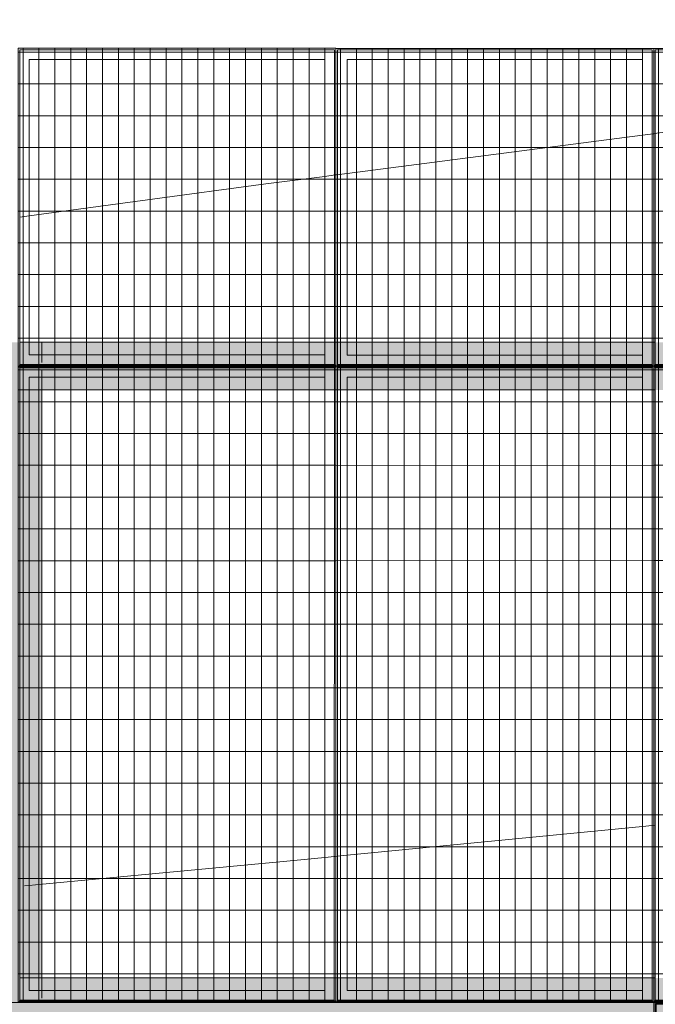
# Model space of a CAD drawing. Header units: metres. Extents: x -373759 to -373409, y 810976 to 811228.
# Tile 56 of 153: x -373622.38 to -373620.38, y 811117.88 to 811120.97. Entities that reach past the tile are written whole.
import ezdxf

# ---------------------------------------------------------------- set-up
doc = ezdxf.new("R2010")
doc.units = ezdxf.units.M
doc.header["$XCLIPFRAME"] = 2
doc.layers.add('A-GENM', color=7, linetype='Continuous', lineweight=5)
doc.layers.add('S-BEAM', color=7, linetype='Continuous', lineweight=5)
for name, color, linetype, lineweight, true_color in [('BASE ALAMEDA JULIO MULLER 1_explodidoR01_dwg', 7, 'Continuous', 5, 0x767676), ('Curva_Intermediária', 7, 'Continuous', 9, 0x656565), ('Curva_Mestra', 7, 'Continuous', 40, 0xa55200)]:
    doc.layers.add(name, color=color, linetype=linetype, lineweight=lineweight, true_color=true_color)
picture_1 = doc.add_image_def('image1.jpg', size_in_pixel=(999, 584))
pattern_1 = [(270, (3125.54, 1874.46), (100, 6e-15), []), (0, (3125.54, 1874.46), (0, 50), [])]

# ---------------------------------------------------------------- blocks, each defined once
blk = doc.blocks.new('BASE ALAMEDA JULIO MULLER 1_explodidoR01_dwg-478056-PISTA INFERIOR PARTE 1')
at = {"layer": 'Curva_Intermediária', "color": 9, "lineweight": 5, "true_color": 0xc0c0c0}
for p, q in [((3982.4, 891645.9), (3967.4, 891648.7)), ((4021.9, 891638.6), (3982.4, 891645.9)), ((4930.8, 891471.4), (4901.1, 891476.7)), ((4939.6, 891469.8), (4931.9, 891471.2)), ((4970.3, 891464.2), (4940.7, 891469.6)), ((5889.9, 891298.1), (4970.3, 891464.2)), ((5919.6, 891292.8), (5889.9, 891298.1)), ((5928.1, 891291.2), (5920.9, 891292.5))]:
    blk.add_line(p, q, dxfattribs=at)
at = {"layer": 'Curva_Intermediária', "color": 9, "lineweight": 5, "true_color": 0xc0c0c0, "flags": 128}
blk.add_lwpolyline([(4901.1, 891476.7), (4804.5, 891494.2), (4024, 891638.2)], dxfattribs=at)
at = {"layer": 'Curva_Mestra', "color": 9, "lineweight": 5, "true_color": 0xc0c0c0}
for p, q in [((4527.1, 893676.7), (4557.1, 893672.4)), ((4557.1, 893672.4), (5300.5, 893566.2)), ((5300.5, 893566.2), (5485.8, 893538.6)), ((5485.8, 893538.6), (5518.7, 893533.8)), ((5522.7, 893533.2), (5555.6, 893528.3)), ((5555.6, 893528.3), (6483.2, 893390.5)), ((6483.2, 893390.5), (6516.8, 893385.5)), ((6519.5, 893385.1), (6553, 893380.1))]:
    blk.add_line(p, q, dxfattribs=at)
blk = doc.blocks.new('_EME_ GRADEX PISO 2X1  - _EME_ GRADEX PISO 2X1 -V177-PISTA INFERIOR PARTE 1')
at = {"layer": 'A-GENM', "true_color": 0xaaaaaa}
h = blk.add_hatch(dxfattribs=at)
h.set_pattern_fill('FP_3', color=253, style=0, pattern_type=2)
h.set_pattern_definition([(0, (0, 0), (0, 100), []), (90, (0, 0), (-50, 3e-15), [])])
h.paths.add_polyline_path([(5, -992), (1992, -992), (1992, -8), (5, -8), (5, -268.3)], flags=0)
at = {"layer": 'A-GENM', "color": 253, "true_color": 0xaaaaaa}
for p, q in [((2000, 0), (0, 0)), ((0, 0), (0, -1000)), ((0, -1000), (0, 0)), ((0, 0), (2000, 0)), ((2000, -1000), (2000, 0)), ((5, -5), (1995, -5)), ((5, -995), (5, -5)), ((5, -5), (1995, -5)), ((5, -8), (5, -5)), ((5, -992), (5, -8)), ((1992, -8), (5, -8)), ((5, -8), (5, -992)), ((5, -992), (5, -8)), ((5, -8), (1992, -8)), ((1992, -992), (1992, -8)), ((1992, -8), (1992, -992)), ((1995, -5), (1995, -995)), ((1995, -5), (1995, -995)), ((2000, 0), (2000, -1000)), ((1965, -35), (35, -35)), ((35, -35), (35, -965)), ((35, -965), (35, -35)), ((35, -35), (1965, -35)), ((1965, -965), (1965, -35)), ((1965, -35), (1965, -965)), ((35, -965), (1965, -965)), ((1965, -965), (35, -965)), ((0, -1000), (2000, -1000)), ((2000, -1000), (0, -1000)), ((5, -995), (5, -992)), ((5, -992), (1992, -992)), ((1992, -992), (5, -992)), ((1995, -995), (5, -995)), ((1995, -995), (5, -995))]:
    blk.add_line(p, q, dxfattribs=at)
blk = doc.blocks.new('_EME_ GRADEX PISO 3X1  - _EME_ GRADEX PISO 3X1 -V183-PISTA INFERIOR PARTE 1')
at = {"layer": 'A-GENM', "true_color": 0xaaaaaa}
h = blk.add_hatch(dxfattribs=at)
h.set_pattern_fill('FP_1', color=253, style=0, pattern_type=2)
h.set_pattern_definition(pattern_1)
h.paths.add_polyline_path([(0, -1000), (3000, -1000), (3000, 0), (0, 0), (0, -903.1)], flags=0)
at = {"layer": 'A-GENM', "color": 253, "true_color": 0xaaaaaa}
for p, q in [((0, -1000), (0, 0)), ((0, 0), (2000, 0)), ((2000, 0), (0, 0)), ((0, 0), (0, -1000)), ((0, -1000), (0, 0)), ((0, 0), (3000, 0)), ((3000, 0), (0, 0)), ((0, 0), (0, -1000)), ((2000, 0), (2000, -1000)), ((2000, -1000), (2000, 0)), ((3000, 0), (3000, -1000)), ((3000, -1000), (3000, 0)), ((5, -5), (1995, -5)), ((5, -995), (5, -5)), ((5, -5), (1995, -5)), ((5, -995), (5, -5)), ((1995, -5), (1995, -995)), ((1995, -5), (1995, -995)), ((2000, -1000), (2000, 0)), ((2000, 0), (3000, 0)), ((3000, 0), (2000, 0)), ((2000, 0), (2000, -1000)), ((2005, -5), (2995, -5)), ((2005, -995), (2005, -5)), ((2005, -5), (2995, -5)), ((2005, -995), (2005, -5)), ((2995, -5), (2995, -995)), ((2995, -5), (2995, -995)), ((3000, 0), (3000, -1000)), ((3000, -1000), (3000, 0)), ((1965, -35), (35, -35)), ((35, -35), (35, -965)), ((35, -965), (35, -35)), ((35, -35), (1965, -35)), ((1965, -965), (1965, -35)), ((1965, -35), (1965, -965)), ((2965, -35), (2035, -35)), ((2035, -35), (2035, -965)), ((2035, -965), (2035, -35)), ((2035, -35), (2965, -35)), ((2965, -965), (2965, -35)), ((2965, -35), (2965, -965)), ((35, -965), (1965, -965)), ((1965, -965), (35, -965)), ((2035, -965), (2965, -965)), ((2965, -965), (2035, -965)), ((2000, -1000), (0, -1000)), ((0, -1000), (2000, -1000)), ((3000, -1000), (0, -1000)), ((0, -1000), (3000, -1000)), ((1995, -995), (5, -995)), ((1995, -995), (5, -995)), ((3000, -1000), (2000, -1000)), ((2000, -1000), (3000, -1000)), ((2995, -995), (2005, -995)), ((2995, -995), (2005, -995))]:
    blk.add_line(p, q, dxfattribs=at)
blk = doc.blocks.new('_EME_ GRADEX PISO 3X1  - _EME_ GRADEX PISO 3X1 -V186-PISTA INFERIOR PARTE 1')
at = {"layer": 'A-GENM', "true_color": 0xaaaaaa}
h = blk.add_hatch(dxfattribs=at)
h.set_pattern_fill('FP_4', color=253, style=0, pattern_type=2)
h.set_pattern_definition([(90, (3125.54, -1874.46), (100, -6e-15), []), (0, (3125.54, -1874.46), (0, -50), [])])
h.paths.add_polyline_path([(0, 0), (3000, 0), (3000, 1000), (0, 1000), (0, 209.8)], flags=0)
at = {"layer": 'A-GENM', "color": 253, "true_color": 0xaaaaaa}
for p, q in [((0, 0), (0, 1000)), ((0, 1000), (2000, 1000)), ((2000, 1000), (0, 1000)), ((0, 1000), (0, 0)), ((0, 0), (0, 1000)), ((0, 1000), (3000, 1000)), ((3000, 1000), (0, 1000)), ((0, 1000), (0, 0)), ((5, 5), (5, 995)), ((5, 995), (1995, 995)), ((5, 995), (1995, 995)), ((5, 5), (5, 995)), ((1995, 995), (1995, 5)), ((1995, 995), (1995, 5)), ((2000, 1000), (2000, 0)), ((2000, 0), (2000, 1000)), ((2000, 0), (2000, 1000)), ((2000, 1000), (3000, 1000)), ((3000, 1000), (2000, 1000)), ((2000, 1000), (2000, 0)), ((2005, 5), (2005, 995)), ((2005, 995), (2995, 995)), ((2005, 995), (2995, 995)), ((2005, 5), (2005, 995)), ((2995, 995), (2995, 5)), ((2995, 995), (2995, 5)), ((3000, 1000), (3000, 0)), ((3000, 0), (3000, 1000)), ((3000, 1000), (3000, 0)), ((3000, 0), (3000, 1000)), ((1965, 965), (35, 965)), ((35, 965), (35, 35)), ((35, 35), (35, 965)), ((35, 965), (1965, 965)), ((1965, 35), (1965, 965)), ((1965, 965), (1965, 35)), ((2035, 965), (2035, 35)), ((2965, 965), (2035, 965)), ((2035, 965), (2965, 965)), ((2035, 35), (2035, 965)), ((2965, 35), (2965, 965)), ((2965, 965), (2965, 35)), ((35, 35), (1965, 35)), ((1965, 35), (35, 35)), ((2035, 35), (2965, 35)), ((2965, 35), (2035, 35)), ((2000, 0), (0, 0)), ((0, 0), (2000, 0)), ((3000, 0), (0, 0)), ((0, 0), (3000, 0)), ((1995, 5), (5, 5)), ((1995, 5), (5, 5)), ((3000, 0), (2000, 0)), ((2000, 0), (3000, 0)), ((2995, 5), (2005, 5)), ((2995, 5), (2005, 5))]:
    blk.add_line(p, q, dxfattribs=at)
blk = doc.blocks.new('_EME_ GRADEX PISO 3X1  - _EME_ GRADEX PISO 3X1 -3587918-PISTA INFERIOR PARTE 1')
at = {"layer": 'A-GENM', "true_color": 0xaaaaaa}
h = blk.add_hatch(dxfattribs=at)
h.set_pattern_fill('FP_1', color=253, style=0, pattern_type=2)
h.set_pattern_definition(pattern_1)
h.paths.add_polyline_path([(0, -1000), (3000, -1000), (3000, 0), (0, 0), (0, -502.1)], flags=0)
at = {"layer": 'A-GENM', "color": 253, "true_color": 0xaaaaaa}
for p, q in [((0, -1000), (0, 0)), ((0, 0), (2000, 0)), ((2000, 0), (0, 0)), ((0, 0), (0, -1000)), ((0, -1000), (0, 0)), ((0, 0), (3000, 0)), ((3000, 0), (0, 0)), ((0, 0), (0, -1000)), ((2000, 0), (2000, -1000)), ((2000, -1000), (2000, 0)), ((3000, 0), (3000, -1000)), ((3000, -1000), (3000, 0)), ((5, -5), (1995, -5)), ((5, -995), (5, -5)), ((5, -5), (1995, -5)), ((5, -995), (5, -5)), ((1995, -5), (1995, -995)), ((1995, -5), (1995, -995)), ((2000, -1000), (2000, 0)), ((2000, 0), (3000, 0)), ((3000, 0), (2000, 0)), ((2000, 0), (2000, -1000)), ((2005, -5), (2995, -5)), ((2005, -995), (2005, -5)), ((2005, -5), (2995, -5)), ((2005, -995), (2005, -5)), ((2995, -5), (2995, -995)), ((2995, -5), (2995, -995)), ((3000, 0), (3000, -1000)), ((3000, -1000), (3000, 0)), ((1965, -35), (35, -35)), ((35, -35), (35, -965)), ((35, -965), (35, -35)), ((35, -35), (1965, -35)), ((1965, -965), (1965, -35)), ((1965, -35), (1965, -965)), ((2965, -35), (2035, -35)), ((2035, -35), (2035, -965)), ((2035, -965), (2035, -35)), ((2035, -35), (2965, -35)), ((2965, -965), (2965, -35)), ((2965, -35), (2965, -965)), ((35, -965), (1965, -965)), ((1965, -965), (35, -965)), ((2035, -965), (2965, -965)), ((2965, -965), (2035, -965)), ((2000, -1000), (0, -1000)), ((0, -1000), (2000, -1000)), ((3000, -1000), (0, -1000)), ((0, -1000), (3000, -1000)), ((1995, -995), (5, -995)), ((1995, -995), (5, -995)), ((3000, -1000), (2000, -1000)), ((2000, -1000), (3000, -1000)), ((2995, -995), (2005, -995)), ((2995, -995), (2005, -995))]:
    blk.add_line(p, q, dxfattribs=at)
blk = doc.blocks.new('M_W-Wide Flange - VIGA I 15X17-3833969-PISTA INFERIOR PARTE 1')
at = {"layer": 'S-BEAM', "true_color": 0xff8080, "transparency": 33554432}
h = blk.add_hatch(color=11, dxfattribs=at)
h.paths.add_polyline_path([(-10510, 75), (-11490, 75), (-11490, 19.8), (-10510, 19.8)], flags=0)
h.paths.add_polyline_path([(11488.8, 19.8), (11488.8, 75), (-10510, 75), (-10510, 19.8), (-7337.4, 19.8), (11485.1, 19.8)], flags=0)
h.paths.add_polyline_path([(10455, 35), (10455, 35), (10485, 35)], flags=0)
h.paths.add_polyline_path([(8455, 35), (8455, 35), (8485, 35)], flags=0)
h.paths.add_polyline_path([(6455, 35), (6455, 35), (6485, 35)], flags=0)
h.paths.add_polyline_path([(4455, 35), (4455, 35), (4485, 35)], flags=0)
h.paths.add_polyline_path([(2455, 35), (2455, 35), (2485, 35)], flags=0)
h = blk.add_hatch(color=11, dxfattribs=at)
h.paths.add_polyline_path([(11488.8, -75), (11488.8, 75), (-11490, 75), (-11490, -75), (11485, -75)], flags=0)
h.paths.add_polyline_path([(10485, -5), (10485, -5), (10490, -5)], flags=0)
h.paths.add_polyline_path([(8485, -5), (8485, -5), (8490, -5)], flags=0)
h.paths.add_polyline_path([(6485, -5), (6485, -5), (6490, -5)], flags=0)
h.paths.add_polyline_path([(4485, -5), (4485, -5), (4490, -5)], flags=0)
h.paths.add_polyline_path([(2485, -5), (2485, -5), (2490, -5)], flags=0)
h.paths.add_polyline_path([(485, -5), (485, -5), (490, -5)], flags=0)
h.paths.add_polyline_path([(-1515, -5), (-1515, -5), (-1510, -5)], flags=0)
h.paths.add_polyline_path([(-3515, -5), (-3515, -5), (-3510, -5)], flags=0)
h.paths.add_polyline_path([(-3545, -5), (-3545, -5), (-3528.6, -5)], flags=0)
h.paths.add_polyline_path([(-5515, -5), (-5515, -5), (-5510, -5)], flags=0)
h.paths.add_polyline_path([(-7515, -5), (-7515, -5), (-7510, -5)], flags=0)
h.paths.add_polyline_path([(-9515, -5), (-9515, -5), (-9510, -5)], flags=0)
h.paths.add_polyline_path([(1490, 0), (1490, 5), (1490, 5)], flags=0)
h.paths.add_polyline_path([(-6510, 0), (-6510, 5), (-6510, 5)], flags=0)
h.paths.add_polyline_path([(9490, 0), (9490, 5), (9490, 5)], flags=0)
h.paths.add_polyline_path([(7490, 0), (7490, 5), (7490, 5)], flags=0)
h.paths.add_polyline_path([(7495, 0), (7495, 0), (7525, 0)], flags=0)
h.paths.add_polyline_path([(5495, 0), (5495, 0), (5525, 0)], flags=0)
h.paths.add_polyline_path([(5490, 0), (5490, 5), (5490, 5)], flags=0)
h.paths.add_polyline_path([(3490, 0), (3490, 5), (3490, 5)], flags=0)
h.paths.add_polyline_path([(-510, 0), (-510, 5), (-510, 5)], flags=0)
h.paths.add_polyline_path([(-505, 0), (-505, 0), (-475, 0)], flags=0)
h.paths.add_polyline_path([(-2505, 0), (-2505, 0), (-2475, 0)], flags=0)
h.paths.add_polyline_path([(-2510, 0), (-2510, 5), (-2510, 5)], flags=0)
h.paths.add_polyline_path([(-4510, 0), (-4510, 5), (-4510, 5), (-4510, 0)], flags=0)
h.paths.add_polyline_path([(-6505, 0), (-6505, 0), (-6475, 0)], flags=0)
h.paths.add_polyline_path([(-8505, 0), (-8505, 0), (-8475, 0)], flags=0)
h.paths.add_polyline_path([(-8510, 0), (-8510, 5), (-8510, 5)], flags=0)
h.paths.add_polyline_path([(-10510, 0), (-10510, 5), (-10510, 5)], flags=0)
h = blk.add_hatch(color=11, dxfattribs=at)
h.paths.add_polyline_path([(11488.8, 2.7), (11488.8, 19.8), (-11490, 19.7), (-11490, 2.7), (11487.2, 2.7)], flags=0)
h.paths.add_polyline_path([(495, 5), (495, 5), (525, 5)], flags=0)
h.paths.add_polyline_path([(-8515, 5), (-8515, 5), (-8524.5, 4.9)], flags=0)
h.paths.add_polyline_path([(280.2, 5), (280.2, 5), (455, 5)], flags=0)
h.paths.add_polyline_path([(-475, 5), (-475, 5), (-354.6, 5)], flags=0)
h.paths.add_polyline_path([(-10515, 5), (-10515, 5), (-10522, 5)], flags=0)
h = blk.add_hatch(color=11, dxfattribs=at)
h.paths.add_polyline_path([(11488.8, -19.7), (11487.3, -2.8), (-11490, -5.5), (-11490, -19.7), (11485, -19.7)], flags=0)
h.paths.add_polyline_path([(10525, -5), (10525, -5), (10583.8, -5)], flags=0)
h.paths.add_polyline_path([(10485, -5), (10485, -5), (10490, -5)], flags=0)
h.paths.add_polyline_path([(10490, -5), (10490, -5), (10495, -5)], flags=0)
h.paths.add_polyline_path([(8455, -5), (8455, -5), (8485, -5)], flags=0)
h.paths.add_polyline_path([(10525, -3.3), (10525, -3.3), (11071.6, -3.3)], flags=0)
h = blk.add_hatch(color=11, dxfattribs=at)
h.paths.add_polyline_path([(10490, -19.7), (10489.9, -19.7), (-11490, -20), (-11490, -75), (10490, -75)], flags=0)
h.paths.add_polyline_path([(11488.8, -75), (11488.8, -19.7), (10490, -19.7), (10490.2, -75), (11485, -75)], flags=0)
at = {"layer": 'S-BEAM', "color": 1, "true_color": 0xff0000}
for p, q in [((-5476.3, 75), (-5505, 75)), ((-5505, 75), (-5476.3, 75)), ((-5505, 75), (-5476.3, 75)), ((-5505, 75), (-5476.3, 75)), ((-4545, 75), (-5475, 75)), ((-5475, 75), (-4545, 75)), ((-5475, 75), (-4545, 75)), ((-5475, 75), (-4545, 75)), ((-4515, 75), (-4543.8, 75)), ((-4543.8, 75), (-4515, 75)), ((-4543.8, 75), (-4515, 75)), ((-4543.8, 75), (-4515, 75)), ((-4505.4, 75), (-4514.7, 75)), ((-4514.7, 75), (-4505.4, 75)), ((-4514.7, 75), (-4505.4, 75)), ((-4514.7, 75), (-4505.4, 75)), ((-4476.3, 75), (-4505, 75)), ((-4505, 75), (-4476.3, 75)), ((-4505, 75), (-4476.3, 75)), ((-4505, 75), (-4476.3, 75)), ((-3545, 75), (-4475, 75)), ((-4475, 75), (-3545, 75)), ((-4475, 75), (-3545, 75)), ((-4475, 75), (-3545, 75)), ((-3515, 75), (-3543.8, 75)), ((-3543.8, 75), (-3515, 75)), ((-3543.8, 75), (-3515, 75)), ((-3543.8, 75), (-3515, 75)), ((-3505.4, 75), (-3514.7, 75)), ((-3514.7, 75), (-3505.4, 75)), ((-3514.7, 75), (-3505.4, 75)), ((-3514.7, 75), (-3505.4, 75)), ((-5509.8, -75), (-5505, -75)), ((-5509.8, -75), (-5505, -75)), ((-5509.8, -75), (-5505, -75)), ((-5509.8, -75), (-5505, -75)), ((-5503.9, -75), (-5475, -75)), ((-5503.9, -75), (-5475, -75)), ((-5503.9, -75), (-5475, -75)), ((-5503.9, -75), (-5475, -75)), ((-5475, -75), (-4545, -75)), ((-5475, -75), (-4545, -75)), ((-5475, -75), (-4545, -75)), ((-5475, -75), (-4545, -75)), ((-4545, -75), (-4516.1, -75)), ((-4545, -75), (-4516.1, -75)), ((-4545, -75), (-4516.1, -75)), ((-4545, -75), (-4516.1, -75)), ((-4515, -75), (-4510.2, -75)), ((-4515, -75), (-4510.2, -75)), ((-4515, -75), (-4510.2, -75)), ((-4515, -75), (-4510.2, -75)), ((-4509.8, -75), (-4505, -75)), ((-4509.8, -75), (-4505, -75)), ((-4509.8, -75), (-4505, -75)), ((-4509.8, -75), (-4505, -75)), ((-4503.9, -75), (-4475, -75)), ((-4503.9, -75), (-4475, -75)), ((-4503.9, -75), (-4475, -75)), ((-4503.9, -75), (-4475, -75)), ((-4475, -75), (-3545, -75)), ((-4475, -75), (-3545, -75)), ((-4475, -75), (-3545, -75)), ((-4475, -75), (-3545, -75)), ((-3545, -75), (-3516.1, -75)), ((-3545, -75), (-3516.1, -75)), ((-3545, -75), (-3516.1, -75)), ((-3545, -75), (-3516.1, -75)), ((-3515, -75), (-3510.2, -75)), ((-3515, -75), (-3510.2, -75)), ((-3515, -75), (-3510.2, -75)), ((-3515, -75), (-3510.2, -75)), ((-3509.8, -75), (-3505, -75)), ((-3509.8, -75), (-3505, -75)), ((-3509.8, -75), (-3505, -75)), ((-3509.8, -75), (-3505, -75))]:
    blk.add_line(p, q, dxfattribs=at)
at = {"layer": 'S-BEAM'}
for p, q in [((-4512.8, 2.7), (-5507.2, 2.7)), ((-3512.8, 2.7), (-4507.2, 2.7)), ((-2512.8, 2.7), (-3507.2, 2.7)), ((-4512.7, -2.8), (-5507.3, -2.8)), ((-3512.7, -2.8), (-4507.3, -2.8)), ((-2512.7, -2.8), (-3507.3, -2.8))]:
    blk.add_line(p, q, dxfattribs=at)
blk = doc.blocks.new('M_W-Wide Flange - VIGA I 15X17-V340-PISTA INFERIOR PARTE 1')
at = {"layer": 'S-BEAM', "true_color": 0xff8080, "transparency": 33554432}
h = blk.add_hatch(color=11, dxfattribs=at)
h.paths.add_polyline_path([(-10510, 75), (-11490, 75), (-11490, 19.8), (-10510, 19.8)], flags=0)
h.paths.add_polyline_path([(11488.8, 19.8), (11488.8, 75), (-10510, 75), (-10510, 19.8), (-7337.3, 19.8), (11485, 19.8)], flags=0)
h = blk.add_hatch(color=11, dxfattribs=at)
h.paths.add_polyline_path([(-3510, -5.9), (-3510, -5), (-3510, -5)], flags=0)
h.paths.add_polyline_path([(6490, -5.9), (6490, -5), (6490, -5)], flags=0)
h.paths.add_polyline_path([(11488.8, -75), (11488.8, 75), (-11490, 75), (-11490, -75), (11485, -75)], flags=0)
h.paths.add_polyline_path([(2490, -5), (2490, -5), (2490, 0)], flags=0)
h.paths.add_polyline_path([(-7510, -5), (-7510, -5), (-7510, 0)], flags=0)
h.paths.add_polyline_path([(7495, 0), (7495, 0), (7897.7, 0)], flags=0)
h.paths.add_polyline_path([(1495, 0), (1495, 0), (1490, 0)], flags=0)
h.paths.add_polyline_path([(1490, 0), (1490, 0), (1490, 5)], flags=0)
h.paths.add_polyline_path([(495, 0), (495, 0), (915, 0)], flags=0)
h.paths.add_polyline_path([(-3505, 0), (-3505, 0), (-2893.8, 0)], flags=0)
h.paths.add_polyline_path([(1490, 0), (1495, 5), (1495, 5)], flags=0)
h.paths.add_polyline_path([(-8505, 0), (-8505, 0), (-7972.1, 0)], flags=0)
h.paths.add_polyline_path([(-10505, 0), (-10505, 0), (-9876.5, 0)], flags=0)
h.paths.add_polyline_path([(-10510, 0), (-10510, 5), (-10510, 5)], flags=0)
h = blk.add_hatch(color=11, dxfattribs=at)
h.paths.add_polyline_path([(11488.8, 2.7), (11488.8, 19.8), (-11490, 19.7), (-11490, 2.7), (11487.2, 2.7)], flags=0)
h.paths.add_polyline_path([(280.2, 5), (280.2, 5), (455, 5)], flags=0)
h.paths.add_polyline_path([(-10510, 5), (-10510, 5), (-10510, 5)], flags=0)
h = blk.add_hatch(color=11, dxfattribs=at)
h.paths.add_polyline_path([(11488.8, -19.7), (11487.3, -2.8), (-11490, -5.5), (-11490, -19.7), (11485, -19.7)], flags=0)
h.paths.add_polyline_path([(11071.7, -5), (11071.7, -5), (11396.1, -5)], flags=0)
h.paths.add_polyline_path([(10525, -3.3), (10525, -3.3), (11071.7, -3.3)], flags=0)
at = {"layer": 'S-BEAM', "color": 1, "true_color": 0xff0000}
for p, q in [((-5475.6, 75), (-5505, 75)), ((-5505, 75), (-5475.6, 75)), ((-5505, 75), (-5475.6, 75)), ((-5505, 75), (-5475.6, 75)), ((-4545, 75), (-5475, 75)), ((-5475, 75), (-4545, 75)), ((-5475, 75), (-4545, 75)), ((-5475, 75), (-4545, 75)), ((-4515, 75), (-4544.4, 75)), ((-4544.4, 75), (-4515, 75)), ((-4544.4, 75), (-4515, 75)), ((-4544.4, 75), (-4515, 75)), ((-4505.2, 75), (-4514.8, 75)), ((-4514.8, 75), (-4505.2, 75)), ((-4514.8, 75), (-4505.2, 75)), ((-4514.8, 75), (-4505.2, 75)), ((-4475.6, 75), (-4505, 75)), ((-4505, 75), (-4475.6, 75)), ((-4505, 75), (-4475.6, 75)), ((-4505, 75), (-4475.6, 75)), ((-3545, 75), (-4475, 75)), ((-4475, 75), (-3545, 75)), ((-4475, 75), (-3545, 75)), ((-4475, 75), (-3545, 75)), ((-3515, 75), (-3544.4, 75)), ((-3544.4, 75), (-3515, 75)), ((-3544.4, 75), (-3515, 75)), ((-3544.4, 75), (-3515, 75)), ((-3505.2, 75), (-3514.8, 75)), ((-3514.8, 75), (-3505.2, 75)), ((-3514.8, 75), (-3505.2, 75)), ((-3514.8, 75), (-3505.2, 75))]:
    blk.add_line(p, q, dxfattribs=at)
at = {"layer": 'S-BEAM'}
for p, q in [((-4512.8, 2.7), (-5507.2, 2.7)), ((-3512.8, 2.7), (-4507.2, 2.7)), ((-2512.8, 2.7), (-3507.2, 2.7)), ((-3510, -2.8), (-7510, -2.8)), ((-2512.7, -2.8), (-3507.3, -2.8))]:
    blk.add_line(p, q, dxfattribs=at)

msp = doc.modelspace()

# ---------------------------------------------------------------- hatches: boundary and pattern name
at = {"layer": 'S-BEAM', "true_color": 0xff8080, "transparency": 33554432}
h = msp.add_hatch(color=11, dxfattribs=at)
h.paths.add_polyline_path([(-373622.3074, 811116.0062), (-373622.3074, 811119.9587), (-373622.4574, 811119.9587), (-373622.4574, 811116.0062)], flags=0)
h.paths.add_polyline_path([(-373622.4174, 811117.9187), (-373622.4174, 811117.9187), (-373622.4174, 811117.9587)], flags=0)
msp.add_hatch(color=11, dxfattribs=at).paths.add_polyline_path([(-373622.3626, 811116.0062), (-373622.3626, 811116.0063), (-373622.3626, 811119.9587), (-373622.3796, 811119.9587), (-373622.3771, 811116.0062), (-373622.3627, 811116.0062)], flags=0)
h = msp.add_hatch(color=11, dxfattribs=at)
h.paths.add_polyline_path([(-373622.3074, 811116.0062), (-373622.3074, 811119.9587), (-373622.3626, 811119.9587), (-373622.3626, 811116.0062)], flags=0)
h.paths.add_polyline_path([(-373622.3474, 811118.9507), (-373622.3474, 811118.9507), (-373622.3474, 811119.7461)], flags=0)

# ---------------------------------------------------------------- linework, layer by layer
at = {"layer": 'S-BEAM', "color": 1, "true_color": 0xff0000}
for p, q in [((-373622.3774, 811119.9587), (-373622.3486, 811119.9587)), ((-373622.3626, 811119.9587), (-373622.3746, 811119.9587)), ((-373622.3746, 811119.9587), (-373622.3626, 811119.9587)), ((-373622.3486, 811119.9587), (-373622.3746, 811119.9587)), ((-373622.3486, 811119.9587), (-373622.3626, 811119.9587)), ((-373622.3626, 811119.9587), (-373622.3486, 811119.9587)), ((-373622.3474, 811119.9587), (-373622.3074, 811119.9587)), ((-373622.3074, 811119.9587), (-373622.3474, 811119.9587)), ((-373622.3474, 811119.9587), (-373622.3074, 811119.9587)), ((-373622.3074, 811119.9587), (-373622.3474, 811119.9587)), ((-373622.3074, 811119.9187), (-373622.3074, 811119.9587)), ((-373622.3074, 811119.9187), (-373622.3074, 811119.9587)), ((-373622.3074, 811119.9187), (-373622.3074, 811119.9587)), ((-373622.3074, 811119.9187), (-373622.3074, 811119.9587)), ((-373622.3074, 811119.9034), (-373622.3074, 811119.9187)), ((-373622.3074, 811119.9034), (-373622.3074, 811119.9187)), ((-373622.3074, 811119.9034), (-373622.3074, 811119.9187)), ((-373622.3074, 811119.9034), (-373622.3074, 811119.9187)), ((-373622.3074, 811119.899), (-373622.3074, 811119.9023)), ((-373622.3074, 811119.899), (-373622.3074, 811119.9023)), ((-373622.3074, 811119.899), (-373622.3074, 811119.9023)), ((-373622.3074, 811119.899), (-373622.3074, 811119.9023)), ((-373622.3074, 811119.8949), (-373622.3074, 811119.8979)), ((-373622.3074, 811119.8949), (-373622.3074, 811119.8979)), ((-373622.3074, 811119.8949), (-373622.3074, 811119.8979)), ((-373622.3074, 811119.8949), (-373622.3074, 811119.8979)), ((-373622.3074, 811119.884), (-373622.3074, 811119.887)), ((-373622.3074, 811119.884), (-373622.3074, 811119.887)), ((-373622.3074, 811119.884), (-373622.3074, 811119.887)), ((-373622.3074, 811119.884), (-373622.3074, 811119.887)), ((-373622.3074, 811119.8799), (-373622.3074, 811119.8833)), ((-373622.3074, 811119.8799), (-373622.3074, 811119.8833)), ((-373622.3074, 811119.8799), (-373622.3074, 811119.8833)), ((-373622.3074, 811119.8799), (-373622.3074, 811119.8833)), ((-373622.3074, 811119.8683), (-373622.3074, 811119.8713)), ((-373622.3074, 811119.8683), (-373622.3074, 811119.8713)), ((-373622.3074, 811119.8683), (-373622.3074, 811119.8713)), ((-373622.3074, 811119.8683), (-373622.3074, 811119.8713)), ((-373622.3074, 811119.8487), (-373622.3074, 811119.8672)), ((-373622.3074, 811119.8487), (-373622.3074, 811119.8672)), ((-373622.3074, 811119.8487), (-373622.3074, 811119.8672)), ((-373622.3074, 811119.8487), (-373622.3074, 811119.8672)), ((-373622.3074, 811119.8087), (-373622.3074, 811119.8487)), ((-373622.3074, 811119.8087), (-373622.3074, 811119.8487)), ((-373622.3074, 811119.8087), (-373622.3074, 811119.8487)), ((-373622.3074, 811119.8087), (-373622.3074, 811119.8487)), ((-373622.3074, 811117.9587), (-373622.3074, 811119.8087)), ((-373622.3074, 811117.9587), (-373622.3074, 811119.8087)), ((-373622.3074, 811117.9587), (-373622.3074, 811119.8087)), ((-373622.3074, 811117.9587), (-373622.3074, 811119.8087)), ((-373622.3074, 811117.9187), (-373622.3074, 811117.9587)), ((-373622.3074, 811117.9187), (-373622.3074, 811117.9587)), ((-373622.3074, 811117.9187), (-373622.3074, 811117.9587)), ((-373622.3074, 811117.9187), (-373622.3074, 811117.9587)), ((-373622.3074, 811117.9034), (-373622.3074, 811117.9187)), ((-373622.3074, 811117.9034), (-373622.3074, 811117.9187)), ((-373622.3074, 811117.9034), (-373622.3074, 811117.9187)), ((-373622.3074, 811117.9034), (-373622.3074, 811117.9187)), ((-373622.3074, 811117.899), (-373622.3074, 811117.9023)), ((-373622.3074, 811117.899), (-373622.3074, 811117.9023)), ((-373622.3074, 811117.899), (-373622.3074, 811117.9023)), ((-373622.3074, 811117.899), (-373622.3074, 811117.9023)), ((-373622.3074, 811117.8949), (-373622.3074, 811117.8979)), ((-373622.3074, 811117.8949), (-373622.3074, 811117.8979)), ((-373622.3074, 811117.8949), (-373622.3074, 811117.8979)), ((-373622.3074, 811117.8949), (-373622.3074, 811117.8979)), ((-373622.3074, 811117.884), (-373622.3074, 811117.887)), ((-373622.3074, 811117.884), (-373622.3074, 811117.887)), ((-373622.3074, 811117.884), (-373622.3074, 811117.887)), ((-373622.3074, 811117.884), (-373622.3074, 811117.887)), ((-373622.3074, 811117.8799), (-373622.3074, 811117.8837)), ((-373622.3074, 811117.8799), (-373622.3074, 811117.8837)), ((-373622.3074, 811117.8799), (-373622.3074, 811117.8837)), ((-373622.3074, 811117.8799), (-373622.3074, 811117.8837))]:
    msp.add_line(p, q, dxfattribs=at)

# ---------------------------------------------------------------- block references
at = {"layer": 'A-GENM', "color": 253, "true_color": 0xaaaaaa, "xscale": 0.001, "yscale": 0.001, "zscale": 0.001}
for name, p, rotation in [('_EME_ GRADEX PISO 3X1  - _EME_ GRADEX PISO 3X1 -3587918-PISTA INFERIOR PARTE 1', (-373622.3824, 811117.8837), 89.99971691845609), ('_EME_ GRADEX PISO 3X1  - _EME_ GRADEX PISO 3X1 -V186-PISTA INFERIOR PARTE 1', (-373620.3824, 811117.8836), 89.99971691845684), ('_EME_ GRADEX PISO 3X1  - _EME_ GRADEX PISO 3X1 -V183-PISTA INFERIOR PARTE 1', (-373620.3824, 811117.8836), 89.99971691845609), ('_EME_ GRADEX PISO 2X1  - _EME_ GRADEX PISO 2X1 -V177-PISTA INFERIOR PARTE 1', (-373620.3824, 811115.8837), 89.99971691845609)]:
    msp.add_blockref(name, p, dxfattribs=dict(at, rotation=rotation))
at = {"layer": 'BASE ALAMEDA JULIO MULLER 1_explodidoR01_dwg', "color": 9, "true_color": 0xc0c0c0, "xscale": 0.0009999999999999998, "yscale": 0.0009999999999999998, "zscale": 0.0009999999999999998, "rotation": 15.8306522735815}
msp.add_blockref('BASE ALAMEDA JULIO MULLER 1_explodidoR01_dwg-478056-PISTA INFERIOR PARTE 1', (-373382.9422, 810259.3357), dxfattribs=at)
at = {"layer": 'S-BEAM', "color": 1, "true_color": 0xff0000, "xscale": 0.001, "yscale": 0.001, "zscale": 0.001}
for name, p in [('M_W-Wide Flange - VIGA I 15X17-3833969-PISTA INFERIOR PARTE 1', (-373616.8724, 811119.8836)), ('M_W-Wide Flange - VIGA I 15X17-V340-PISTA INFERIOR PARTE 1', (-373616.8724, 811117.8836))]:
    msp.add_blockref(name, p, dxfattribs=at)

# ---------------------------------------------------------------- pictures from other files: only their frames are drawn
image = msp.add_image(picture_1, insert=(-373760.7975, 810990.6628), size_in_units=(351.8083, 205.6617))
image.set_boundary_path([(4.5384, 95.0127), (998.5, 423.3533)])
image.dxf.flags = 15

doc.saveas('drawing.dxf')
